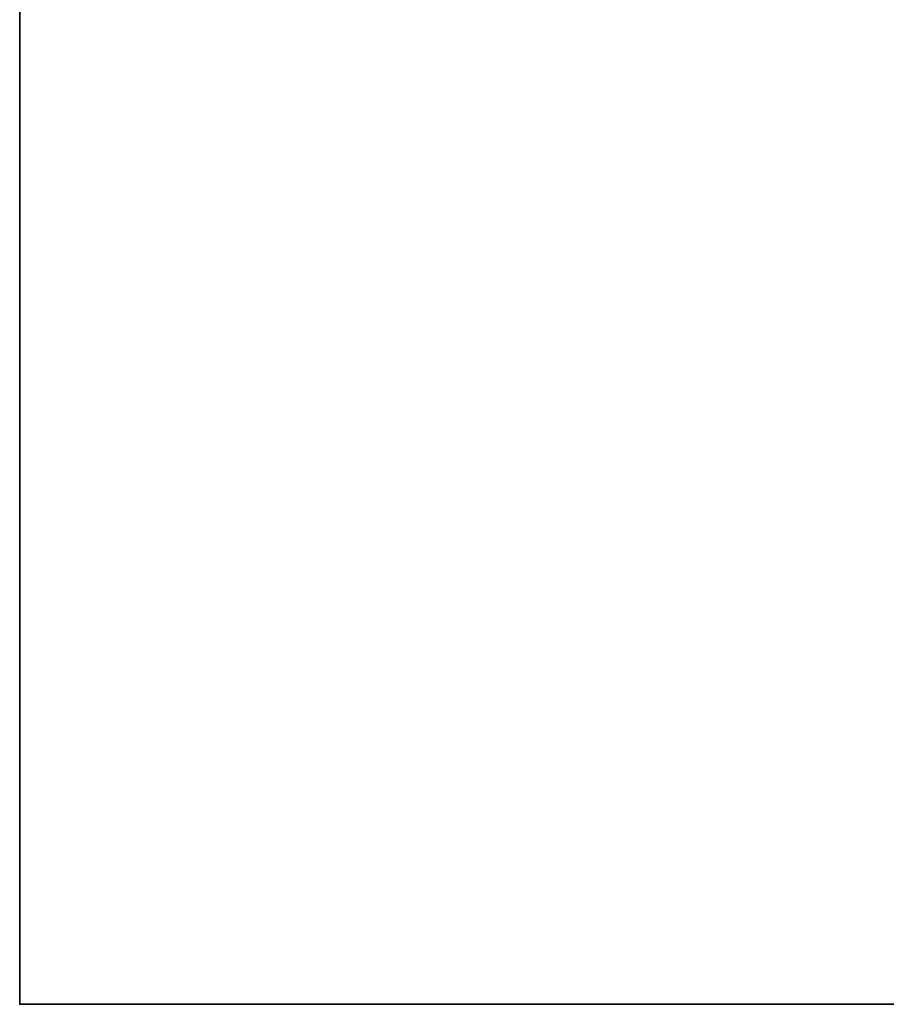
# Model space of a CAD drawing. Header units: millimetres. Extents: x -508 to 6708, y -115 to 193.
# Tile 1 of 256: x -508 to -425, y -10 to 84. Entities that reach past the tile are written whole.
import ezdxf

# ---------------------------------------------------------------- set-up
doc = ezdxf.new("R2010")
doc.units = ezdxf.units.MM
doc.layers.add('151', color=7, linetype='Continuous', true_color=0xffffff)

# ---------------------------------------------------------------- blocks, each defined once
blk = doc.blocks.new('UG_SURFACE_001')
at = {"layer": '151', "color": 252, "linetype": 'Continuous', "lineweight": 35}
for points in [[(-507.5, -10, -7.75), (-507.5, 174.4, -7.75), (-357.5, 174.4, -7.75), (-357.5, -10, -7.75)], [(507.5, -10, 2215.25), (507.5, 174.4, 2215.25), (-507.5, 174.4, 2215.25), (-507.5, -10, 2215.25)], [(-507.5, -10, 2215.25), (-507.5, 174.4, 2215.25), (-507.5, 174.4, -7.75), (-507.5, -10, -7.75)], [(507.5, -10, 2215.25), (-507.5, -10, 2215.25), (-357.5, -10, 2065.25), (357.5, -10, 2065.25)], [(-507.5, -10, 2215.25), (-507.5, -10, -7.75), (-357.5, -10, -7.75), (-357.5, -10, 2065.25)]]:
    blk.add_3dface(points, dxfattribs=at)

msp = doc.modelspace()

# ---------------------------------------------------------------- linework, layer by layer
at = {"layer": '151', "color": 253, "linetype": 'Continuous', "lineweight": -3}
for p, q in [((-507.5, -10, 2215.25), (-507.5, 174.4, 2215.25)), ((-507.5, 174.4, -7.75), (-507.5, -10, -7.75)), ((-507.5, -10, -7.75), (-507.5, -10, 2215.25)), ((-507.5, -10, 2215.25), (507.5, -10, 2215.25)), ((-507.5, -10, -7.75), (-357.5, -10, -7.75))]:
    msp.add_line(p, q, dxfattribs=at)

# ---------------------------------------------------------------- block references
msp.add_blockref('UG_SURFACE_001', (0, 0), dxfattribs=at)

doc.saveas('drawing.dxf')
